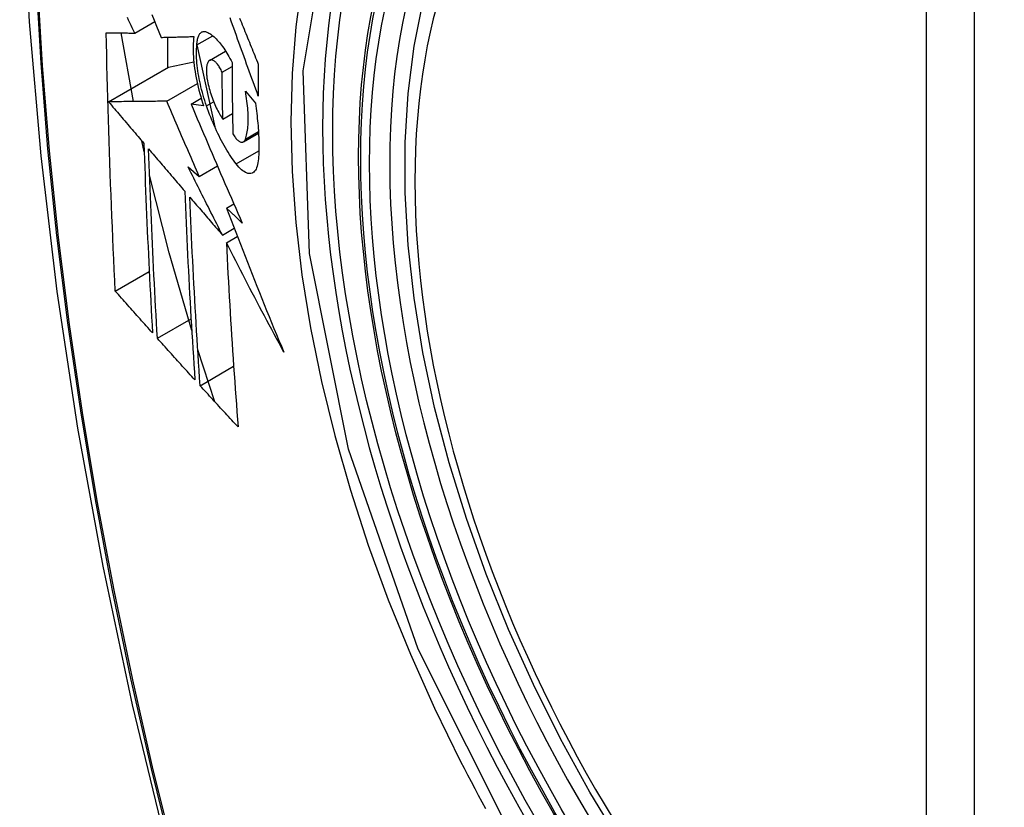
# Model space of a CAD drawing. Header units: inches. Extents: x 27 to 687, y 75 to 319.
# Tile 228 of 239: x 674.368 to 674.709, y 258.906 to 259.178. Entities that reach past the tile are written whole.
import ezdxf

# ---------------------------------------------------------------- set-up
doc = ezdxf.new("R2010")
doc.units = ezdxf.units.IN
doc.header["$MEASUREMENT"] = 0
doc.layers.add('Visible Edges(ANSI)', color=7, linetype='Continuous', lineweight=25)
doc.layers.add('Visible Tangent Edges(ANSI)', color=7, linetype='Continuous', lineweight=25)

msp = doc.modelspace()

# ---------------------------------------------------------------- linework, layer by layer
at = {"layer": 'Visible Edges(ANSI)'}
for p, q in [((674.40806, 259.17341), (674.41497, 259.1774)), ((674.40764, 259.14975), (674.40333, 259.17346)), ((674.41939, 259.17197), (674.41939, 259.16144)), ((674.42955, 259.16935), (674.435, 259.1725)), ((674.42955, 259.16933), (674.4357, 259.14104)), ((674.43395, 259.16398), (674.43948, 259.16718)), ((674.41975, 259.16164), (674.42845, 259.16353)), ((674.39901, 259.14967), (674.41975, 259.16164)), ((674.43828, 259.1599), (674.44169, 259.16187)), ((674.41912, 259.14986), (674.4297, 259.15597)), ((674.4463, 259.1533), (674.44975, 259.14917)), ((674.42753, 259.14889), (674.43103, 259.15092)), ((674.43188, 259.14827), (674.42753, 259.14889)), ((674.4385, 259.1437), (674.44185, 259.14563)), ((674.44561, 259.13583), (674.45084, 259.13885)), ((674.41132, 259.13235), (674.41048, 259.13618)), ((674.42651, 259.12718), (674.43037, 259.12389)), ((674.43037, 259.12389), (674.43663, 259.12751)), ((674.43976, 259.11291), (674.44233, 259.11439)), ((674.43837, 259.10362), (674.44243, 259.10596)), ((674.43973, 259.10098), (674.44351, 259.10316)), ((674.40134, 259.08428), (674.41306, 259.09104)), ((674.41587, 259.06797), (674.42752, 259.07469)), ((674.43578, 259.04601), (674.42986, 259.06398)), ((674.43066, 259.0516), (674.44224, 259.05829))]:
    msp.add_line(p, q, dxfattribs=at)
at = {"layer": 'Visible Edges(ANSI)', "flags": 128}
for points in [[(674.42233, 259.60046), (674.40949, 259.5624), (674.39843, 259.52322), (674.38913, 259.48299), (674.38157, 259.44177), (674.37573, 259.39963), (674.37158, 259.35663), (674.36911, 259.31284), (674.36829, 259.26831), (674.3691, 259.22311), (674.37153, 259.1773), (674.37555, 259.13095), (674.38114, 259.08411), (674.38829, 259.03687), (674.39697, 258.98927), (674.40716, 258.94139), (674.41884, 258.8933)], [(674.57626, 258.89318), (674.56539, 258.91118), (674.55524, 258.92959), (674.54585, 258.94833), (674.53727, 258.96732), (674.52954, 258.98648), (674.52268, 259.00572), (674.51673, 259.02495), (674.51173, 259.0441), (674.50769, 259.06308), (674.50464, 259.0818), (674.50259, 259.10019), (674.50156, 259.11817), (674.50156, 259.13566), (674.5026, 259.15259), (674.50468, 259.16888), (674.50781, 259.18447)], [(674.414, 259.1798), (674.4148, 259.17782), (674.4156, 259.17585), (674.4164, 259.17388), (674.41719, 259.17191)], [(674.40806, 259.17341), (674.40764, 259.1743), (674.40721, 259.17519), (674.40679, 259.17608), (674.40636, 259.17697), (674.40594, 259.17786), (674.40551, 259.17875)], [(674.45077, 259.15159), (674.45032, 259.15283), (674.44987, 259.15406), (674.44942, 259.15529), (674.44897, 259.15653), (674.44852, 259.15777), (674.44808, 259.159), (674.44763, 259.16024), (674.44718, 259.16148), (674.44674, 259.16271), (674.44629, 259.16395), (674.44584, 259.16519), (674.4454, 259.16643), (674.44495, 259.16766), (674.44451, 259.1689), (674.44407, 259.17013), (674.44363, 259.17136), (674.44318, 259.1726), (674.44274, 259.17383), (674.4423, 259.17506), (674.44187, 259.17628), (674.44143, 259.17751), (674.44099, 259.17873)], [(674.44429, 259.17855), (674.4446, 259.17779), (674.44491, 259.17704), (674.44521, 259.17628), (674.44552, 259.17553), (674.44583, 259.17477), (674.44614, 259.17401), (674.44644, 259.17325), (674.44675, 259.17249), (674.44706, 259.17173), (674.44737, 259.17098), (674.44768, 259.17022), (674.44799, 259.16946), (674.4483, 259.1687), (674.44861, 259.16794), (674.44892, 259.16718), (674.44923, 259.16642), (674.44953, 259.16566), (674.44984, 259.1649), (674.45015, 259.16414), (674.45046, 259.16338), (674.45077, 259.16262)], [(674.40134, 259.08428), (674.40116, 259.08796), (674.40098, 259.09164), (674.40081, 259.09533), (674.40064, 259.09902), (674.40048, 259.10271), (674.40032, 259.1064), (674.40016, 259.1101), (674.40001, 259.1138), (674.39986, 259.11751), (674.39972, 259.12121), (674.39958, 259.12493), (674.39944, 259.12864), (674.39931, 259.13236), (674.39919, 259.13609), (674.39907, 259.13981), (674.39895, 259.14355), (674.39884, 259.14728), (674.39874, 259.15102), (674.39864, 259.15477), (674.39854, 259.15851), (674.39846, 259.16226), (674.39837, 259.16601), (674.39829, 259.16976), (674.39822, 259.17351)], [(674.39822, 259.17351), (674.39861, 259.17351), (674.399, 259.1735), (674.39939, 259.1735), (674.39979, 259.1735), (674.40019, 259.17349), (674.40059, 259.17349), (674.401, 259.17348), (674.4014, 259.17348), (674.40181, 259.17347), (674.40222, 259.17347), (674.40263, 259.17347), (674.40305, 259.17346), (674.40346, 259.17346), (674.40388, 259.17345), (674.4043, 259.17345), (674.40471, 259.17344), (674.40513, 259.17344), (674.40555, 259.17344), (674.40597, 259.17343), (674.40639, 259.17343), (674.40681, 259.17342), (674.40723, 259.17342), (674.40764, 259.17341), (674.40806, 259.17341)], [(674.42955, 259.16935), (674.42957, 259.16978), (674.42961, 259.1702), (674.42966, 259.17059), (674.42972, 259.17097), (674.42979, 259.17132), (674.42988, 259.17166), (674.42997, 259.17197), (674.43008, 259.17227), (674.43019, 259.17254), (674.43032, 259.17279), (674.43046, 259.17301), (674.4306, 259.17321), (674.43076, 259.17339), (674.43092, 259.17354), (674.43109, 259.17367), (674.43127, 259.17378), (674.43146, 259.17386), (674.43166, 259.17392), (674.43186, 259.17395), (674.43207, 259.17396), (674.43228, 259.17395), (674.4325, 259.17391), (674.43272, 259.17385), (674.43295, 259.17376)], [(674.43295, 259.17376), (674.4333, 259.17361), (674.43365, 259.17342), (674.434, 259.17321), (674.43436, 259.17298), (674.43472, 259.17271), (674.43509, 259.17242), (674.43546, 259.17211), (674.43583, 259.17177), (674.4362, 259.1714), (674.43657, 259.17101), (674.43694, 259.1706), (674.43732, 259.17016), (674.43769, 259.1697), (674.43806, 259.16922), (674.43844, 259.16872), (674.43881, 259.16819), (674.43918, 259.16765), (674.43954, 259.16708), (674.43991, 259.1665), (674.44027, 259.16589), (674.44063, 259.16527), (674.44098, 259.16463), (674.44134, 259.16397), (674.44168, 259.16329)], [(674.41719, 259.17191), (674.41766, 259.17192), (674.41812, 259.17194), (674.41858, 259.17195), (674.41905, 259.17196), (674.41952, 259.17197), (674.41998, 259.17198), (674.42045, 259.172), (674.42092, 259.17201), (674.42139, 259.17202), (674.42187, 259.17203), (674.42234, 259.17205), (674.42281, 259.17206), (674.42328, 259.17207), (674.42376, 259.17208), (674.42423, 259.1721), (674.42471, 259.17211), (674.42518, 259.17212), (674.42565, 259.17214), (674.42613, 259.17215), (674.4266, 259.17216), (674.42708, 259.17218), (674.42755, 259.17219), (674.42803, 259.1722), (674.4285, 259.17222)], [(674.4285, 259.17222), (674.4284, 259.17145), (674.42832, 259.17064), (674.42827, 259.16981), (674.42823, 259.16895), (674.42822, 259.16805), (674.42823, 259.16714), (674.42826, 259.16619), (674.42831, 259.16523), (674.42839, 259.16424), (674.42848, 259.16324), (674.4286, 259.16221), (674.42874, 259.16118), (674.4289, 259.16013), (674.42908, 259.15906), (674.42928, 259.15799), (674.42949, 259.15691), (674.42973, 259.15583), (674.42999, 259.15475), (674.43026, 259.15366), (674.43055, 259.15258), (674.43086, 259.15149), (674.43118, 259.15041), (674.43152, 259.14934), (674.43188, 259.14827)], [(674.43286, 259.14825), (674.43255, 259.14917), (674.43225, 259.1501), (674.43196, 259.15104), (674.43169, 259.15198), (674.43143, 259.15292), (674.43118, 259.15387), (674.43095, 259.15481), (674.43073, 259.15575), (674.43053, 259.1567), (674.43034, 259.15763), (674.43017, 259.15856), (674.43002, 259.15948), (674.42988, 259.16038), (674.42976, 259.16128), (674.42966, 259.16217), (674.42957, 259.16305), (674.42951, 259.1639), (674.42946, 259.16474), (674.42943, 259.16557), (674.42942, 259.16637), (674.42942, 259.16715), (674.42945, 259.16791), (674.42949, 259.16864), (674.42955, 259.16935)], [(674.43369, 259.16378), (674.43359, 259.16367), (674.43349, 259.16353), (674.4334, 259.16339), (674.43331, 259.16323), (674.43323, 259.16305), (674.43315, 259.16286), (674.43309, 259.16266), (674.43303, 259.16244), (674.43297, 259.16221), (674.43293, 259.16197), (674.43289, 259.16171), (674.43286, 259.16144), (674.43284, 259.16117), (674.43282, 259.16088), (674.43281, 259.16057), (674.43281, 259.16026), (674.43282, 259.15994), (674.43283, 259.15962), (674.43285, 259.15928), (674.43288, 259.15894), (674.43292, 259.15859), (674.43297, 259.15823), (674.43302, 259.15787), (674.43308, 259.15751)], [(674.43828, 259.1599), (674.43809, 259.1603), (674.43789, 259.16068), (674.43769, 259.16105), (674.43749, 259.1614), (674.43728, 259.16173), (674.43707, 259.16205), (674.43686, 259.16234), (674.43665, 259.16262), (674.43644, 259.16287), (674.43624, 259.1631), (674.43603, 259.16331), (674.43582, 259.1635), (674.43561, 259.16367), (674.43541, 259.16381), (674.43521, 259.16392), (674.43502, 259.16401), (674.43483, 259.16407), (674.43465, 259.16411), (674.43447, 259.16412), (674.4343, 259.16411), (674.43413, 259.16407), (674.43398, 259.164), (674.43383, 259.1639), (674.43369, 259.16378)], [(674.44168, 259.16329), (674.44169, 259.16226), (674.44169, 259.16122), (674.4417, 259.16019), (674.4417, 259.15915), (674.44171, 259.15812), (674.44172, 259.15708), (674.44173, 259.15605), (674.44173, 259.15502), (674.44174, 259.15399), (674.44175, 259.15295), (674.44177, 259.15192), (674.44178, 259.15089), (674.44179, 259.14986), (674.4418, 259.14883), (674.44182, 259.1478), (674.44183, 259.14677), (674.44185, 259.14574), (674.44187, 259.14472), (674.44188, 259.14369), (674.4419, 259.14266), (674.44192, 259.14164), (674.44194, 259.14061), (674.44196, 259.13959), (674.44198, 259.13856)], [(674.45077, 259.16262), (674.45077, 259.16216), (674.45077, 259.1617), (674.45077, 259.16124), (674.45077, 259.16078), (674.45076, 259.16032), (674.45076, 259.15986), (674.45076, 259.1594), (674.45076, 259.15894), (674.45076, 259.15848), (674.45076, 259.15802), (674.45076, 259.15756), (674.45076, 259.1571), (674.45076, 259.15664), (674.45076, 259.15618), (674.45076, 259.15572), (674.45076, 259.15526), (674.45076, 259.1548), (674.45076, 259.15435), (674.45076, 259.15389), (674.45076, 259.15343), (674.45076, 259.15297), (674.45076, 259.15251), (674.45076, 259.15205), (674.45077, 259.15159)], [(674.4385, 259.1437), (674.43849, 259.14437), (674.43848, 259.14504), (674.43846, 259.14572), (674.43845, 259.14639), (674.43844, 259.14706), (674.43843, 259.14774), (674.43842, 259.14841), (674.43841, 259.14909), (674.4384, 259.14976), (674.43839, 259.15044), (674.43838, 259.15111), (674.43837, 259.15178), (674.43836, 259.15246), (674.43835, 259.15314), (674.43834, 259.15381), (674.43833, 259.15449), (674.43832, 259.15516), (674.43832, 259.15584), (674.43831, 259.15651), (674.4383, 259.15719), (674.4383, 259.15787), (674.43829, 259.15854), (674.43828, 259.15922), (674.43828, 259.1599)], [(674.43308, 259.15751), (674.43319, 259.15687), (674.43332, 259.15624), (674.43346, 259.1556), (674.43362, 259.15495), (674.43378, 259.15431), (674.43396, 259.15366), (674.43415, 259.15302), (674.43435, 259.15238), (674.43456, 259.15175), (674.43478, 259.15112), (674.435, 259.1505), (674.43524, 259.1499), (674.43548, 259.1493), (674.43573, 259.14871), (674.43599, 259.14814), (674.43625, 259.14757), (674.43652, 259.14703), (674.43679, 259.1465), (674.43707, 259.14599), (674.43735, 259.14549), (674.43763, 259.14501), (674.43792, 259.14455), (674.43821, 259.14412), (674.4385, 259.1437)], [(674.4463, 259.13677), (674.44645, 259.13722), (674.4466, 259.13769), (674.44672, 259.13819), (674.44684, 259.13872), (674.44694, 259.13927), (674.44703, 259.13984), (674.44711, 259.14044), (674.44717, 259.14106), (674.44722, 259.1417), (674.44726, 259.14236), (674.44728, 259.14305), (674.44729, 259.14375), (674.44728, 259.14447), (674.44726, 259.14521), (674.44722, 259.14597), (674.44718, 259.14674), (674.44711, 259.14752), (674.44704, 259.14832), (674.44695, 259.14913), (674.44685, 259.14994), (674.44673, 259.15077), (674.4466, 259.15161), (674.44646, 259.15245), (674.4463, 259.1533)], [(674.41912, 259.14986), (674.41834, 259.14985), (674.41756, 259.14984), (674.41677, 259.14984), (674.41597, 259.14983), (674.41518, 259.14982), (674.41437, 259.14981), (674.41356, 259.14981), (674.41275, 259.1498), (674.41193, 259.14979), (674.41111, 259.14978), (674.41028, 259.14977), (674.40945, 259.14977), (674.40861, 259.14976), (674.40777, 259.14975), (674.40692, 259.14974), (674.40606, 259.14974), (674.4052, 259.14973), (674.40433, 259.14972), (674.40346, 259.14971), (674.40258, 259.1497), (674.4017, 259.14969), (674.40081, 259.14969), (674.39991, 259.14968), (674.39901, 259.14967)], [(674.39901, 259.14967), (674.39951, 259.14907), (674.40002, 259.14847), (674.40053, 259.14787), (674.40104, 259.14728), (674.40155, 259.14668), (674.40205, 259.14608), (674.40256, 259.14548), (674.40307, 259.14488), (674.40358, 259.14428), (674.40409, 259.14368), (674.4046, 259.14308), (674.40511, 259.14248), (674.40562, 259.14188), (674.40613, 259.14129), (674.40664, 259.14069), (674.40715, 259.14009), (674.40766, 259.13949), (674.40817, 259.13889), (674.40868, 259.13829), (674.40919, 259.13769), (674.4097, 259.13709), (674.41021, 259.13649), (674.41072, 259.1359), (674.41123, 259.1353)], [(674.43037, 259.12389), (674.42989, 259.12497), (674.42942, 259.12606), (674.42895, 259.12714), (674.42847, 259.12822), (674.428, 259.1293), (674.42753, 259.13038), (674.42706, 259.13147), (674.42659, 259.13255), (674.42612, 259.13363), (674.42565, 259.13471), (674.42518, 259.1358), (674.42471, 259.13688), (674.42424, 259.13796), (674.42377, 259.13905), (674.4233, 259.14013), (674.42284, 259.14121), (674.42237, 259.14229), (674.4219, 259.14337), (674.42144, 259.14446), (674.42097, 259.14554), (674.42051, 259.14662), (674.42005, 259.1477), (674.41958, 259.14878), (674.41912, 259.14986)], [(674.42753, 259.14889), (674.42824, 259.14719), (674.42896, 259.14549), (674.42968, 259.14379), (674.43041, 259.14208), (674.43113, 259.14037), (674.43186, 259.13866), (674.43259, 259.13694), (674.43332, 259.13523), (674.43406, 259.13351), (674.43479, 259.1318), (674.43553, 259.13008), (674.43627, 259.12836), (674.43701, 259.12664), (674.43775, 259.12493), (674.43849, 259.12321), (674.43924, 259.12149), (674.43998, 259.11977), (674.44073, 259.11805), (674.44148, 259.11634), (674.44223, 259.11462), (674.44298, 259.11291), (674.44373, 259.11119), (674.44448, 259.10948), (674.44524, 259.10777)], [(674.44975, 259.14917), (674.44988, 259.14828), (674.45001, 259.1474), (674.45012, 259.14653), (674.45023, 259.14566), (674.45033, 259.14479), (674.45043, 259.14394), (674.45052, 259.14309), (674.4506, 259.14224), (674.45067, 259.14141), (674.45073, 259.14058), (674.45079, 259.13976), (674.45084, 259.13895), (674.45088, 259.13814), (674.45091, 259.13735), (674.45094, 259.13657), (674.45096, 259.13579), (674.45097, 259.13503), (674.45097, 259.13428), (674.45097, 259.13353), (674.45096, 259.1328), (674.45094, 259.13208), (674.45091, 259.13137), (674.45087, 259.13068), (674.45083, 259.12999)], [(674.44314, 259.12821), (674.44267, 259.12882), (674.4422, 259.12946), (674.44173, 259.13012), (674.44127, 259.1308), (674.4408, 259.13151), (674.44034, 259.13223), (674.43988, 259.13298), (674.43943, 259.13375), (674.43897, 259.13453), (674.43852, 259.13534), (674.43808, 259.13616), (674.43764, 259.13701), (674.4372, 259.13787), (674.43677, 259.13875), (674.43634, 259.13964), (674.43593, 259.14055), (674.43551, 259.14147), (674.43511, 259.1424), (674.43472, 259.14335), (674.43433, 259.14431), (674.43395, 259.14528), (674.43358, 259.14626), (674.43322, 259.14725), (674.43286, 259.14825)], [(674.41123, 259.1353), (674.41132, 259.13254), (674.41141, 259.12979), (674.41151, 259.12704), (674.41161, 259.12429), (674.41171, 259.12155), (674.41182, 259.11881), (674.41193, 259.11607), (674.41204, 259.11333), (674.41215, 259.1106), (674.41227, 259.10787), (674.41239, 259.10514), (674.41251, 259.10241), (674.41264, 259.09968), (674.41277, 259.09696), (674.4129, 259.09424), (674.41303, 259.09152), (674.41317, 259.08881), (674.41331, 259.08609), (674.41345, 259.08338), (674.41359, 259.08067), (674.41374, 259.07796), (674.41388, 259.07526), (674.41403, 259.07255), (674.41418, 259.06985)], [(674.44198, 259.13856), (674.4422, 259.13822), (674.44241, 259.13789), (674.44262, 259.13758), (674.44284, 259.13729), (674.44305, 259.13703), (674.44327, 259.13679), (674.44348, 259.13656), (674.4437, 259.13637), (674.4439, 259.13619), (674.44411, 259.13605), (674.44431, 259.13592), (674.44451, 259.13583), (674.4447, 259.13576), (674.44489, 259.13571), (674.44507, 259.13569), (674.44524, 259.1357), (674.44541, 259.13574), (674.44556, 259.1358), (674.44571, 259.1359), (674.44585, 259.13602), (674.44598, 259.13616), (674.4461, 259.13634), (674.4462, 259.13654), (674.4463, 259.13677)], [(674.41587, 259.06797), (674.41572, 259.07068), (674.41556, 259.07339), (674.41541, 259.0761), (674.41527, 259.07882), (674.41512, 259.08153), (674.41498, 259.08425), (674.41483, 259.08697), (674.4147, 259.08969), (674.41456, 259.09241), (674.41443, 259.09513), (674.4143, 259.09785), (674.41417, 259.10057), (674.41404, 259.10329), (674.41392, 259.10602), (674.4138, 259.10875), (674.41368, 259.11148), (674.41357, 259.11421), (674.41346, 259.11694), (674.41335, 259.11967), (674.41325, 259.12241), (674.41315, 259.12515), (674.41305, 259.12789), (674.41295, 259.13064), (674.41286, 259.13338)], [(674.41286, 259.13338), (674.41338, 259.13277), (674.4139, 259.13217), (674.41442, 259.13156), (674.41494, 259.13095), (674.41546, 259.13034), (674.41598, 259.12973), (674.4165, 259.12912), (674.41702, 259.12851), (674.41754, 259.1279), (674.41806, 259.12729), (674.41858, 259.12668), (674.4191, 259.12607), (674.41962, 259.12546), (674.42014, 259.12485), (674.42066, 259.12424), (674.42119, 259.12363), (674.42171, 259.12302), (674.42223, 259.12241), (674.42275, 259.1218), (674.42327, 259.12119), (674.42379, 259.12058), (674.42432, 259.11998), (674.42484, 259.11937), (674.42536, 259.11876)], [(674.45083, 259.12999), (674.45076, 259.12926), (674.45066, 259.12858), (674.45054, 259.12796), (674.45038, 259.12738), (674.4502, 259.12686), (674.44999, 259.1264), (674.44976, 259.126), (674.4495, 259.12566), (674.44922, 259.12537), (674.44891, 259.12515), (674.44859, 259.12499), (674.44824, 259.12489), (674.44788, 259.12485), (674.44751, 259.12487), (674.44711, 259.12495), (674.44671, 259.12509), (674.44629, 259.12529), (674.44586, 259.12555), (674.44542, 259.12586), (674.44497, 259.12622), (674.44452, 259.12664), (674.44406, 259.12711), (674.4436, 259.12764), (674.44314, 259.12821)], [(674.43837, 259.10362), (674.43787, 259.1046), (674.43737, 259.10558), (674.43688, 259.10656), (674.43638, 259.10754), (674.43588, 259.10853), (674.43538, 259.10951), (674.43488, 259.11049), (674.43439, 259.11147), (674.43389, 259.11245), (674.43339, 259.11344), (674.4329, 259.11442), (674.4324, 259.1154), (674.43191, 259.11638), (674.43141, 259.11737), (674.43092, 259.11835), (674.43043, 259.11933), (674.42994, 259.12031), (674.42944, 259.12129), (674.42895, 259.12227), (674.42846, 259.12326), (674.42797, 259.12424), (674.42748, 259.12522), (674.42699, 259.1262), (674.42651, 259.12718)], [(674.42776, 259.07068), (674.41996, 259.09754), (674.41318, 259.12427)], [(674.42536, 259.11876), (674.42547, 259.11601), (674.42558, 259.11327), (674.42569, 259.11053), (674.42581, 259.10779), (674.42594, 259.10505), (674.42606, 259.10232), (674.42619, 259.09959), (674.42632, 259.09686), (674.42646, 259.09414), (674.4266, 259.09141), (674.42674, 259.08869), (674.42689, 259.08598), (674.42703, 259.08326), (674.42718, 259.08055), (674.42734, 259.07785), (674.42749, 259.07514), (674.42765, 259.07244), (674.42782, 259.06974), (674.42798, 259.06704), (674.42815, 259.06435), (674.42832, 259.06166), (674.42849, 259.05897), (674.42866, 259.05629), (674.42884, 259.05361)], [(674.43066, 259.0516), (674.43048, 259.0543), (674.43031, 259.05699), (674.43013, 259.05969), (674.42996, 259.06239), (674.42979, 259.06508), (674.42962, 259.06778), (674.42945, 259.07048), (674.42929, 259.07319), (674.42913, 259.07589), (674.42898, 259.0786), (674.42882, 259.0813), (674.42867, 259.08401), (674.42852, 259.08672), (674.42838, 259.08944), (674.42824, 259.09215), (674.4281, 259.09487), (674.42796, 259.09759), (674.42783, 259.10031), (674.4277, 259.10304), (674.42758, 259.10577), (674.42746, 259.1085), (674.42734, 259.11123), (674.42723, 259.11397), (674.42711, 259.11671)], [(674.42711, 259.11671), (674.42758, 259.11617), (674.42805, 259.11562), (674.42852, 259.11508), (674.42898, 259.11453), (674.42945, 259.11399), (674.42992, 259.11344), (674.43039, 259.11289), (674.43086, 259.11235), (674.43133, 259.1118), (674.4318, 259.11126), (674.43227, 259.11071), (674.43274, 259.11017), (674.4332, 259.10962), (674.43367, 259.10907), (674.43414, 259.10853), (674.43461, 259.10798), (674.43508, 259.10744), (674.43555, 259.10689), (674.43602, 259.10635), (674.43649, 259.1058), (674.43696, 259.10526), (674.43743, 259.10471), (674.4379, 259.10417), (674.43837, 259.10362)], [(674.44524, 259.10777), (674.44501, 259.10799), (674.44478, 259.1082), (674.44455, 259.10842), (674.44432, 259.10863), (674.44409, 259.10884), (674.44387, 259.10906), (674.44364, 259.10927), (674.44341, 259.10949), (674.44318, 259.1097), (674.44295, 259.10991), (674.44272, 259.11013), (674.4425, 259.11034), (674.44227, 259.11056), (674.44204, 259.11077), (674.44181, 259.11098), (674.44158, 259.1112), (674.44136, 259.11141), (674.44113, 259.11163), (674.4409, 259.11184), (674.44067, 259.11206), (674.44044, 259.11227), (674.44021, 259.11248), (674.43999, 259.1127), (674.43976, 259.11291)], [(674.43976, 259.11291), (674.44055, 259.11084), (674.44135, 259.10876), (674.44215, 259.10669), (674.44295, 259.10461), (674.44375, 259.10253), (674.44456, 259.10046), (674.44537, 259.09838), (674.44619, 259.0963), (674.447, 259.09423), (674.44782, 259.09215), (674.44864, 259.09007), (674.44947, 259.088), (674.4503, 259.08592), (674.45113, 259.08384), (674.45196, 259.08177), (674.4528, 259.07969), (674.45364, 259.07762), (674.45449, 259.07554), (674.45534, 259.07347), (674.45619, 259.0714), (674.45704, 259.06933), (674.4579, 259.06726), (674.45876, 259.06519), (674.45963, 259.06312)], [(674.45963, 259.06312), (674.45878, 259.06469), (674.45793, 259.06626), (674.45708, 259.06784), (674.45623, 259.06941), (674.45539, 259.07099), (674.45455, 259.07257), (674.45371, 259.07415), (674.45287, 259.07573), (674.45203, 259.07731), (674.4512, 259.07889), (674.45036, 259.08047), (674.44953, 259.08205), (674.4487, 259.08363), (674.44788, 259.08521), (674.44705, 259.08679), (674.44623, 259.08837), (674.44541, 259.08995), (674.44459, 259.09153), (674.44377, 259.09311), (674.44296, 259.09468), (674.44215, 259.09626), (674.44134, 259.09783), (674.44053, 259.09941), (674.43973, 259.10098)], [(674.43973, 259.10098), (674.43985, 259.09829), (674.43999, 259.09561), (674.44013, 259.09292), (674.44027, 259.09024), (674.44041, 259.08757), (674.44056, 259.08489), (674.44072, 259.08222), (674.44087, 259.07955), (674.44103, 259.07688), (674.4412, 259.07422), (674.44136, 259.07156), (674.44153, 259.0689), (674.44171, 259.06625), (674.44188, 259.0636), (674.44206, 259.06095), (674.44224, 259.05831), (674.44243, 259.05567), (674.44261, 259.05304), (674.4428, 259.05041), (674.443, 259.04778), (674.44319, 259.04516), (674.44339, 259.04255), (674.44358, 259.03994), (674.44378, 259.03734)], [(674.41418, 259.06985), (674.41365, 259.07045), (674.41311, 259.07105), (674.41257, 259.07165), (674.41204, 259.07225), (674.4115, 259.07285), (674.41096, 259.07345), (674.41043, 259.07405), (674.40989, 259.07465), (674.40935, 259.07526), (674.40882, 259.07586), (674.40828, 259.07646), (674.40775, 259.07706), (674.40721, 259.07766), (674.40668, 259.07826), (674.40614, 259.07886), (674.40561, 259.07947), (674.40507, 259.08007), (674.40454, 259.08067), (674.40401, 259.08127), (674.40347, 259.08187), (674.40294, 259.08247), (674.40241, 259.08307), (674.40187, 259.08367), (674.40134, 259.08428)], [(674.42884, 259.05361), (674.42829, 259.05421), (674.42775, 259.0548), (674.42721, 259.0554), (674.42667, 259.056), (674.42612, 259.0566), (674.42558, 259.05719), (674.42504, 259.05779), (674.4245, 259.05839), (674.42396, 259.05899), (674.42342, 259.05959), (674.42287, 259.06019), (674.42233, 259.06078), (674.42179, 259.06138), (674.42125, 259.06198), (674.42071, 259.06258), (674.42017, 259.06318), (674.41964, 259.06378), (674.4191, 259.06438), (674.41856, 259.06497), (674.41802, 259.06557), (674.41748, 259.06617), (674.41695, 259.06677), (674.41641, 259.06737), (674.41587, 259.06797)], [(674.44378, 259.03734), (674.44323, 259.03793), (674.44268, 259.03852), (674.44213, 259.03912), (674.44159, 259.03971), (674.44104, 259.0403), (674.44049, 259.0409), (674.43994, 259.04149), (674.43939, 259.04209), (674.43884, 259.04268), (674.43829, 259.04328), (674.43775, 259.04387), (674.4372, 259.04446), (674.43665, 259.04506), (674.43611, 259.04565), (674.43556, 259.04625), (674.43501, 259.04684), (674.43447, 259.04744), (674.43392, 259.04803), (674.43338, 259.04863), (674.43284, 259.04922), (674.43229, 259.04982), (674.43175, 259.05041), (674.43121, 259.05101), (674.43066, 259.0516)]]:
    msp.add_lwpolyline(points, dxfattribs=at)
at = {"layer": 'Visible Edges(ANSI)'}
msp.add_ellipse((674.7189, 258.9998), major_axis=(0.15748, -0.27276), ratio=0.57735, start_param=2.363977, end_param=7.060801, dxfattribs=at)
msp.add_ellipse((674.71542, 258.99779), major_axis=(-0.15994, 0.27703), ratio=0.57735, dxfattribs=at)
at = {"layer": 'Visible Tangent Edges(ANSI)'}
for p, q in [((674.68167, 259.26243), (674.68167, 258.77776)), ((674.69837, 258.77776), (674.69837, 259.26243)), ((674.43286, 259.14825), (674.43533, 259.14967)), ((674.4463, 259.13677), (674.45081, 259.13937)), ((674.44314, 259.12821), (674.45095, 259.13272))]:
    msp.add_line(p, q, dxfattribs=at)
at = {"layer": 'Visible Tangent Edges(ANSI)', "flags": 128}
for points in [[(674.38093, 259.38664), (674.37785, 259.36012), (674.37545, 259.33315), (674.37375, 259.30576), (674.37274, 259.27798), (674.37241, 259.24981), (674.37277, 259.22126), (674.37381, 259.19233), (674.37554, 259.16304), (674.37795, 259.13342), (674.38105, 259.10351), (674.38481, 259.07335), (674.38926, 259.04294), (674.39437, 259.01229), (674.40016, 258.98144), (674.4066, 258.9504), (674.41371, 258.9192), (674.42146, 258.88787)], [(674.42224, 258.88763), (674.41447, 258.91889), (674.40736, 258.95002), (674.40089, 258.98099), (674.39509, 259.01178), (674.38996, 259.04238), (674.3855, 259.07273), (674.38172, 259.10284), (674.37861, 259.13269), (674.37619, 259.16225), (674.37445, 259.19148), (674.3734, 259.22035), (674.37304, 259.24884), (674.37337, 259.27693), (674.37439, 259.30463), (674.3761, 259.33193), (674.37851, 259.35881), (674.3816, 259.38522)], [(674.53964, 258.8935), (674.50602, 258.96059), (674.48189, 259.02966), (674.46844, 259.09725), (674.4663, 259.16032), (674.47555, 259.21574), (674.49584, 259.2612), (674.5261, 259.29441), (674.56504, 259.31387), (674.61101, 259.31885), (674.66168, 259.30908), (674.7148, 259.28503)], [(674.4658, 259.19108), (674.46369, 259.17558), (674.46242, 259.15947), (674.46199, 259.14279), (674.46242, 259.12557), (674.46371, 259.10793), (674.46584, 259.08993), (674.4688, 259.07162), (674.47259, 259.05307), (674.47719, 259.03434), (674.48258, 259.01548), (674.48876, 258.99655), (674.4957, 258.97763), (674.50336, 258.95884), (674.5117, 258.94021), (674.52071, 258.92178)], [(674.52071, 258.92178), (674.52191, 258.91945), (674.52312, 258.91712), (674.52434, 258.9148), (674.52557, 258.91248), (674.52681, 258.91016), (674.52806, 258.90785), (674.52931, 258.90554)]]:
    msp.add_lwpolyline(points, dxfattribs=at)
at = {"layer": 'Visible Tangent Edges(ANSI)'}
for centre, major_axis, start_param, end_param in [((674.71791, 258.99923), (-0.17318, 0.29996), 5.05527, 10.652693), ((674.71786, 258.9992), (-0.15059, 0.26083), 5.66855, 8.468616)]:
    msp.add_ellipse(centre, major_axis=major_axis, ratio=0.57735, start_param=start_param, end_param=end_param, dxfattribs=at)
for centre, major_axis in [((674.7185, 258.99957), (0.17111, -0.29637)), ((674.71553, 258.99785), (-0.1627, 0.2818)), ((674.71542, 258.99779), (0.1621, -0.28076))]:
    msp.add_ellipse(centre, major_axis=major_axis, ratio=0.57735, dxfattribs=at)

doc.saveas('drawing.dxf')
